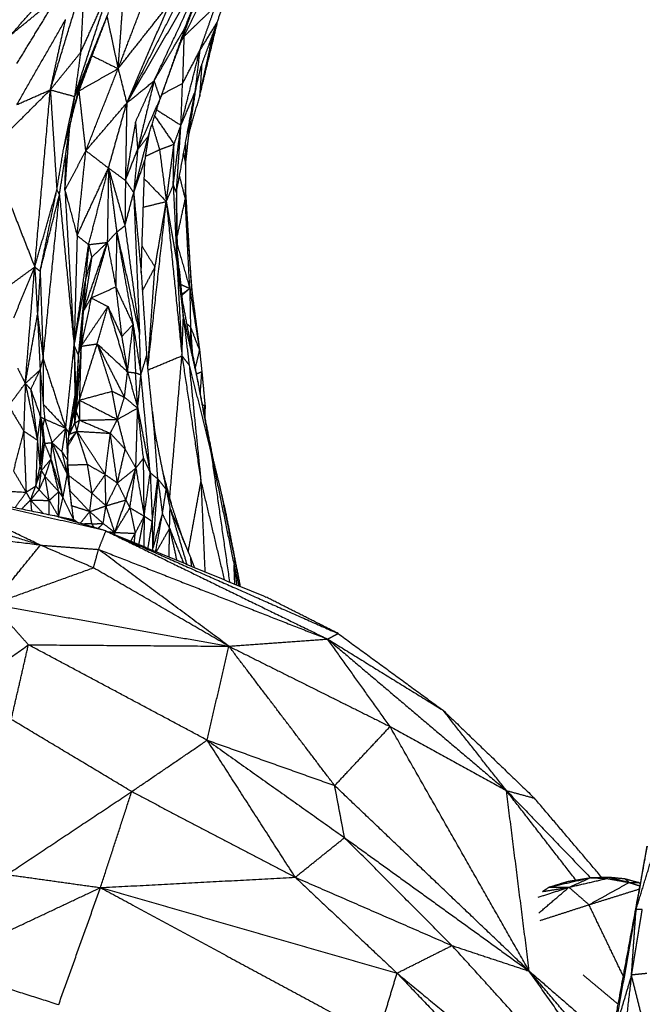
# Model space of a CAD drawing. Header units: millimetres. Extents: x 73 to 109.5, y 0 to 89.7.
# Tile 45 of 83: x 96.2 to 100.7, y 52.9 to 60.1. Entities that reach past the tile are written whole.
import ezdxf

# ---------------------------------------------------------------- set-up
doc = ezdxf.new("R2010")
doc.units = ezdxf.units.MM
doc.header["$MEASUREMENT"] = 0
doc.layers.add('Make2D$visible$lines', color=7, linetype='Continuous', true_color=0x000000)

msp = doc.modelspace()

# ---------------------------------------------------------------- linework, layer by layer
at = {"layer": 'Make2D$visible$lines'}
for points in [[(96.9429, 59.4484), (97.2647, 60.0868), (97.5866, 60.7252)], [(97.3654, 59.994), (97.501, 60.3271), (97.6365, 60.6602)], [(96.9429, 59.4484), (97.2563, 59.9865), (97.5696, 60.5245)], [(97.1407, 59.6093), (97.3552, 60.0669), (97.5696, 60.5245)], [(97.3654, 59.994), (97.4675, 60.2593), (97.5696, 60.5245)], [(97.5971, 60.0316), (97.6686, 60.237), (97.7401, 60.4424)], [(96.39, 59.544), (96.5134, 59.9488), (96.6367, 60.3536)], [(96.6367, 60.3536), (96.6227, 60.0833), (96.6086, 59.8131)], [(96.1037, 59.9417), (96.2562, 60.1131), (96.4087, 60.2845)], [(96.5654, 59.4964), (96.6936, 59.8905), (96.8217, 60.2846)], [(96.6086, 59.8131), (96.7152, 60.0488), (96.8217, 60.2846)], [(96.1037, 59.9417), (96.2753, 60.0822), (96.4468, 60.2226)], [(96.1484, 59.7346), (96.2976, 59.9786), (96.4468, 60.2226)], [(96.8805, 59.6975), (96.9878, 59.9782), (97.0951, 60.259)], [(96.8805, 59.6975), (96.8996, 59.9543), (96.9187, 60.2111)], [(97.3566, 59.9298), (97.4329, 60.0861), (97.5092, 60.2423)], [(96.8805, 59.6975), (97.0674, 59.9341), (97.2544, 60.1707)], [(96.9429, 59.4484), (97.0986, 59.8095), (97.2544, 60.1707)], [(97.3566, 59.9298), (97.4705, 60.0392), (97.5843, 60.1486)], [(97.4709, 59.827), (97.5276, 59.9878), (97.5843, 60.1486)], [(96.5654, 59.4964), (96.6885, 59.7996), (96.8115, 60.1029)], [(96.5955, 59.5467), (96.7035, 59.8248), (96.8115, 60.1029)], [(96.6924, 59.7904), (96.7464, 59.9314), (96.8003, 60.0723)], [(96.8003, 60.0723), (96.8404, 59.8849), (96.8805, 59.6975)], [(97.1848, 59.4791), (97.303, 59.8018), (97.4213, 60.1245)], [(97.3654, 59.994), (97.3934, 60.0593), (97.4213, 60.1245)], [(96.1485, 59.4378), (96.3245, 59.7455), (96.5005, 60.0531)], [(96.39, 59.544), (96.4453, 59.7986), (96.5005, 60.0531)], [(97.4708, 59.4985), (97.5366, 59.7716), (97.6025, 60.0446)], [(97.4709, 59.827), (97.534, 59.9293), (97.5971, 60.0316)], [(97.4798, 59.71), (97.5385, 59.8708), (97.5971, 60.0316)], [(97.5454, 59.8502), (97.5649, 59.9235), (97.5844, 59.9968)], [(97.1407, 59.6093), (97.2531, 59.8017), (97.3654, 59.994)], [(97.3654, 59.994), (97.2751, 59.7366), (97.1848, 59.4791)], [(97.3366, 59.8952), (97.3466, 59.9125), (97.3566, 59.9298)], [(97.3414, 59.9064), (97.349, 59.9181), (97.3566, 59.9298)], [(97.3566, 59.9298), (97.3516, 59.7596), (97.3466, 59.5894)], [(97.3497, 59.929), (97.3531, 59.9294), (97.3566, 59.9298)], [(97.5469, 59.8939), (97.5461, 59.872), (97.5454, 59.8502)], [(96.39, 59.544), (96.4993, 59.6785), (96.6086, 59.8131)], [(96.6086, 59.8131), (96.587, 59.6547), (96.5654, 59.4964)], [(96.5984, 59.5374), (96.6454, 59.6639), (96.6924, 59.7904)], [(96.6877, 59.7842), (96.6901, 59.7873), (96.6924, 59.7904)], [(96.6924, 59.7904), (96.6977, 59.8073), (96.703, 59.8241)], [(96.6924, 59.7904), (96.7864, 59.744), (96.8805, 59.6975)], [(97.3352, 59.2874), (97.4031, 59.5572), (97.4709, 59.827)], [(97.3466, 59.5894), (97.4088, 59.7082), (97.4709, 59.827)], [(97.4709, 59.827), (97.4533, 59.6757), (97.4358, 59.5244)], [(97.4708, 59.4985), (97.5081, 59.6743), (97.5454, 59.8502)], [(97.4358, 59.5244), (97.4578, 59.6172), (97.4798, 59.71)], [(97.4852, 59.7241), (97.478, 59.6113), (97.4708, 59.4985)], [(96.5984, 59.5374), (96.7394, 59.6174), (96.8805, 59.6975)], [(96.647, 59.1034), (96.7638, 59.4004), (96.8805, 59.6975)], [(96.8805, 59.6975), (96.9117, 59.5729), (96.9429, 59.4484)], [(96.5984, 59.5374), (96.6049, 59.5627), (96.6115, 59.5879)], [(96.9429, 59.4484), (97.0418, 59.5289), (97.1407, 59.6093)], [(97.0062, 59.3102), (97.0735, 59.4598), (97.1407, 59.6093)], [(97.1407, 59.6093), (97.0814, 59.3612), (97.022, 59.1132)], [(97.1407, 59.6093), (97.1628, 59.5442), (97.1848, 59.4791)], [(97.1965, 59.5111), (97.2716, 59.5503), (97.3466, 59.5894)], [(97.3352, 59.2874), (97.3409, 59.4384), (97.3466, 59.5894)], [(97.3931, 59.2243), (97.4204, 59.3997), (97.4478, 59.575)], [(95.9482, 59.104), (96.1691, 59.324), (96.39, 59.544)], [(96.1485, 59.4378), (96.2693, 59.4909), (96.39, 59.544)], [(96.2771, 58.2624), (96.3336, 58.9032), (96.39, 59.544)], [(96.39, 59.544), (96.4134, 59.1817), (96.4369, 58.8193)], [(96.39, 59.544), (96.4777, 59.5202), (96.5654, 59.4964)], [(96.4869, 59.1211), (96.5262, 59.3087), (96.5654, 59.4964)], [(96.5365, 59.3068), (96.566, 59.4268), (96.5955, 59.5467)], [(96.5654, 59.4964), (96.551, 59.4016), (96.5365, 59.3068)], [(96.5584, 59.3958), (96.5784, 59.4666), (96.5984, 59.5374)], [(96.5654, 59.4964), (96.5804, 59.5215), (96.5955, 59.5467)], [(96.5875, 59.5168), (96.5929, 59.5271), (96.5984, 59.5374)], [(96.647, 59.1034), (96.6227, 59.3204), (96.5984, 59.5374)], [(97.3023, 58.7994), (97.369, 59.1619), (97.4358, 59.5244)], [(97.3352, 59.2874), (97.3855, 59.4059), (97.4358, 59.5244)], [(97.3931, 59.2243), (97.4319, 59.3614), (97.4708, 59.4985)], [(96.647, 59.1034), (96.795, 59.2759), (96.9429, 59.4484)], [(96.8108, 58.9784), (96.8768, 59.2134), (96.9429, 59.4484)], [(96.9429, 59.4484), (96.9381, 59.1684), (96.9334, 58.8885)], [(97.022, 59.1132), (97.1034, 59.2961), (97.1848, 59.4791)], [(97.0993, 59.2104), (97.142, 59.3447), (97.1848, 59.4791)], [(97.1453, 59.355), (97.2152, 59.253), (97.2851, 59.1511)], [(97.1595, 59.3996), (97.2473, 59.3435), (97.3352, 59.2874)], [(96.4558, 58.784), (96.4962, 59.0454), (96.5365, 59.3068)], [(96.4869, 59.1211), (96.5117, 59.214), (96.5365, 59.3068)], [(97.0062, 59.3102), (96.9698, 59.0993), (96.9334, 58.8885)], [(97.0062, 59.3102), (97.0141, 59.2117), (97.022, 59.1132)], [(97.1261, 59.2945), (97.1532, 59.2028), (97.1803, 59.111)], [(97.2794, 58.8538), (97.3073, 59.0706), (97.3352, 59.2874)], [(97.2851, 59.1511), (97.3101, 59.2192), (97.3352, 59.2874)], [(97.3023, 58.7994), (97.3187, 59.0434), (97.3352, 59.2874)], [(97.3977, 59.3176), (97.3954, 59.271), (97.3931, 59.2243)], [(96.4955, 58.8174), (96.5123, 59.0381), (96.5291, 59.2588)], [(97.0789, 59.0635), (97.0931, 59.1497), (97.1074, 59.2359)], [(97.3683, 59.0033), (97.3807, 59.1138), (97.3931, 59.2243)], [(97.3869, 59.259), (97.39, 59.2416), (97.3931, 59.2243)], [(96.9932, 58.8), (97.0462, 59.0052), (97.0993, 59.2104)], [(97.022, 59.1132), (97.0606, 59.1618), (97.0993, 59.2104)], [(97.0993, 59.2104), (97.0867, 59.1227), (97.0742, 59.035)], [(97.1803, 59.111), (97.2327, 59.131), (97.2851, 59.1511)], [(97.2294, 58.7357), (97.2572, 58.9434), (97.2851, 59.1511)], [(97.2794, 58.8538), (97.2823, 59.0024), (97.2851, 59.1511)], [(97.3678, 59.155), (97.368, 59.0791), (97.3683, 59.0033)], [(95.9482, 59.104), (96.1126, 58.6832), (96.2771, 58.2624)], [(96.4369, 58.8193), (96.4619, 58.9702), (96.4869, 59.1211)], [(96.4955, 58.8174), (96.5713, 58.9604), (96.647, 59.1034)], [(96.4955, 58.8174), (96.4995, 58.9553), (96.5036, 59.0932)], [(96.5837, 58.4898), (96.6154, 58.7966), (96.647, 59.1034)], [(96.647, 59.1034), (96.7289, 59.0409), (96.8108, 58.9784)], [(96.9334, 58.8885), (96.9777, 59.0008), (97.022, 59.1132)], [(97.022, 59.1132), (97.0076, 58.9566), (96.9932, 58.8)], [(97.0789, 59.0635), (97.1296, 59.0873), (97.1803, 59.111)], [(97.1803, 59.111), (97.2048, 58.9234), (97.2294, 58.7357)], [(97.355, 59.0856), (97.3616, 59.0445), (97.3683, 59.0033)], [(96.9932, 58.8), (97.0337, 58.9175), (97.0742, 59.035)], [(97.0473, 58.2199), (97.0607, 58.6275), (97.0742, 59.035)], [(97.3683, 59.0033), (97.3673, 58.8773), (97.3663, 58.7513)], [(96.5837, 58.4898), (96.6973, 58.7341), (96.8108, 58.9784)], [(96.6672, 58.424), (96.739, 58.7012), (96.8108, 58.9784)], [(96.8108, 58.9784), (96.8065, 58.7091), (96.8022, 58.4398)], [(96.8108, 58.9784), (96.8721, 58.9335), (96.9334, 58.8885)], [(96.8108, 58.9784), (96.8703, 58.7696), (96.9299, 58.5607)], [(96.8108, 58.9784), (96.8406, 58.7466), (96.8704, 58.5147)], [(96.9334, 58.8885), (96.9316, 58.7246), (96.9299, 58.5607)], [(96.9334, 58.8885), (96.9633, 58.8442), (96.9932, 58.8)], [(97.0698, 58.9011), (97.1496, 58.8184), (97.2294, 58.7357)], [(97.3243, 58.9191), (97.3453, 58.8352), (97.3663, 58.7513)], [(97.4135, 58.0929), (97.3904, 58.4781), (97.3672, 58.8633)], [(96.2771, 58.2624), (96.357, 58.5409), (96.4369, 58.8193)], [(96.3162, 58.2314), (96.3765, 58.5254), (96.4369, 58.8193)], [(96.3162, 58.2314), (96.386, 58.5077), (96.4558, 58.784)], [(96.3378, 57.5989), (96.3968, 58.1914), (96.4558, 58.784)], [(96.4369, 58.8193), (96.4463, 58.8016), (96.4558, 58.784)], [(96.4558, 58.784), (96.509, 58.2382), (96.5622, 57.6924)], [(96.4955, 58.8174), (96.5396, 58.6536), (96.5837, 58.4898)], [(96.4955, 58.8174), (96.5288, 58.2549), (96.5622, 57.6924)], [(96.9305, 58.5629), (96.9618, 58.6814), (96.9932, 58.8)], [(96.9932, 58.8), (97.0143, 58.287), (97.0355, 57.7741)], [(96.9932, 58.8), (97.0202, 58.51), (97.0473, 58.2199)], [(97.2306, 58.7385), (97.255, 58.7962), (97.2794, 58.8538)], [(97.2794, 58.8538), (97.2927, 58.5738), (97.3059, 58.2939)], [(97.2794, 58.8538), (97.2909, 58.8266), (97.3023, 58.7994)], [(97.3023, 58.7994), (97.3041, 58.5466), (97.3059, 58.2939)], [(97.3033, 58.6762), (97.304, 58.7443), (97.3047, 58.8125)], [(97.063, 58.6952), (97.1462, 58.7155), (97.2294, 58.7357)], [(97.0958, 57.5344), (97.1626, 58.1351), (97.2294, 58.7357)], [(97.1472, 58.2599), (97.1883, 58.4978), (97.2294, 58.7357)], [(97.2294, 58.7357), (97.2676, 58.5148), (97.3059, 58.2939)], [(97.2294, 58.7357), (97.2858, 58.1775), (97.3423, 57.6194)], [(97.3065, 58.4744), (97.3364, 58.6129), (97.3663, 58.7513)], [(97.399, 58.1069), (97.3826, 58.4291), (97.3663, 58.7513)], [(97.3663, 58.7513), (97.3899, 58.4221), (97.4135, 58.0929)], [(97.3039, 58.6762), (97.3057, 58.5369), (97.3075, 58.3975)], [(96.8022, 58.4398), (96.8363, 58.4773), (96.8704, 58.5147)], [(96.8704, 58.5147), (96.8667, 58.3162), (96.863, 58.1176)], [(96.8704, 58.5147), (96.9001, 58.5377), (96.9299, 58.5607)], [(96.8704, 58.5147), (96.9295, 58.1802), (96.9887, 57.8457)], [(96.8704, 58.5147), (96.9529, 58.1444), (97.0355, 57.7741)], [(96.9299, 58.5607), (96.9827, 58.1674), (97.0355, 57.7741)], [(96.5837, 58.4898), (96.573, 58.0911), (96.5622, 57.6924)], [(96.5837, 58.4898), (96.6255, 58.4569), (96.6672, 58.424)], [(96.6276, 57.9388), (96.7149, 58.1893), (96.8022, 58.4398)], [(96.6672, 58.424), (96.7347, 58.4319), (96.8022, 58.4398)], [(96.8022, 58.4398), (96.7441, 58.2392), (96.686, 58.0387)], [(96.6894, 58.3326), (96.7458, 58.3862), (96.8022, 58.4398)], [(96.8022, 58.4398), (96.8326, 58.2787), (96.863, 58.1176)], [(96.5622, 57.6924), (96.6147, 58.0582), (96.6672, 58.424)], [(96.6672, 58.424), (96.6552, 58.2893), (96.6432, 58.1546)], [(96.6672, 58.424), (96.6783, 58.3783), (96.6894, 58.3326)], [(97.0537, 58.4134), (97.1004, 58.3366), (97.1472, 58.2599)], [(97.3065, 58.3347), (97.307, 58.3661), (97.3075, 58.3975)], [(97.3071, 58.4269), (97.3531, 58.2669), (97.399, 58.1069)], [(97.3524, 57.9027), (97.3299, 58.1501), (97.3075, 58.3975)], [(96.6894, 58.3326), (96.6585, 58.1357), (96.6276, 57.9388)], [(96.6432, 58.1546), (96.6663, 58.2436), (96.6894, 58.3326)], [(97.3059, 58.2939), (97.3293, 58.0962), (97.3528, 57.8985)], [(97.3059, 58.2939), (97.3241, 57.9566), (97.3423, 57.6194)], [(96.0248, 58.0777), (96.1509, 58.17), (96.2771, 58.2624)], [(96.1252, 57.8936), (96.2012, 58.078), (96.2771, 58.2624)], [(96.209, 57.4193), (96.243, 57.8408), (96.2771, 58.2624)], [(96.2771, 58.2624), (96.2871, 58.0891), (96.2971, 57.9158)], [(96.2771, 58.2624), (96.2967, 58.2469), (96.3162, 58.2314)], [(96.3162, 58.2314), (96.3067, 58.0736), (96.2971, 57.9158)], [(96.3162, 58.2314), (96.327, 57.9151), (96.3378, 57.5989)], [(97.0473, 58.2199), (97.0672, 57.9201), (97.087, 57.6202)], [(97.056, 58.0882), (97.1016, 58.174), (97.1472, 58.2599)], [(97.0951, 57.5345), (97.1211, 57.8972), (97.1472, 58.2599)], [(97.3217, 58.2512), (97.333, 58.1351), (97.3443, 58.0191)], [(96.5622, 57.6924), (96.6027, 57.9235), (96.6432, 58.1546)], [(96.6432, 58.1546), (96.6177, 57.8893), (96.5922, 57.6239)], [(96.6432, 58.1546), (96.6354, 58.0467), (96.6276, 57.9388)], [(96.686, 58.0387), (96.7745, 58.0782), (96.863, 58.1176)], [(96.863, 58.1176), (96.8848, 57.9381), (96.9067, 57.7586)], [(96.863, 58.1176), (96.9258, 57.9817), (96.9887, 57.8457)], [(97.3329, 58.1367), (97.366, 58.1218), (97.399, 58.1069)], [(97.34, 58.0639), (97.3695, 58.0854), (97.399, 58.1069)], [(97.3407, 58.0565), (97.3666, 58.0789), (97.3925, 58.1012)], [(97.399, 58.1069), (97.4063, 58.0999), (97.4135, 58.0929)], [(97.399, 58.1069), (97.4346, 57.8823), (97.4702, 57.6576)], [(97.399, 58.1069), (97.4016, 57.9672), (97.4042, 57.8276)], [(97.4135, 58.0929), (97.4419, 57.8753), (97.4702, 57.6576)], [(96.686, 58.0387), (96.6492, 57.8637), (96.6124, 57.6886)], [(96.6276, 57.9388), (96.6568, 57.9887), (96.686, 58.0387)], [(96.686, 58.0387), (96.7463, 58.007), (96.8066, 57.9754)], [(97.3443, 58.0191), (97.3969, 57.7446), (97.4495, 57.4702)], [(97.3528, 57.8985), (97.3485, 57.9588), (97.3443, 58.0191)], [(96.6276, 57.9388), (96.6099, 57.7813), (96.5922, 57.6239)], [(96.6124, 57.6886), (96.7095, 57.832), (96.8066, 57.9754)], [(96.6276, 57.9388), (96.62, 57.8137), (96.6124, 57.6886)], [(96.7294, 57.7061), (96.768, 57.8408), (96.8066, 57.9754)], [(96.8066, 57.9754), (96.8566, 57.867), (96.9067, 57.7586)], [(96.8066, 57.9754), (96.8778, 57.7391), (96.9489, 57.5029)], [(96.209, 57.4193), (96.2531, 57.6676), (96.2971, 57.9158)], [(96.2971, 57.9158), (96.3066, 57.7163), (96.316, 57.5168)], [(96.2971, 57.9158), (96.3175, 57.7574), (96.3378, 57.5989)], [(97.3426, 57.628), (97.3477, 57.7632), (97.3528, 57.8985)], [(97.3528, 57.8985), (97.3737, 57.7252), (97.3947, 57.5518)], [(97.3528, 57.8985), (97.4011, 57.6844), (97.4495, 57.4702)], [(96.9067, 57.7586), (96.9477, 57.8022), (96.9887, 57.8457)], [(96.9489, 57.5029), (96.9688, 57.6743), (96.9887, 57.8457)], [(96.9887, 57.8457), (97.0172, 57.664), (97.0457, 57.4824)], [(96.9887, 57.8457), (96.9977, 57.6709), (97.0068, 57.4961)], [(97.3762, 57.8526), (97.3902, 57.8401), (97.4042, 57.8276)], [(97.4042, 57.8276), (97.4106, 57.7338), (97.417, 57.6399)], [(97.4042, 57.8276), (97.4372, 57.7426), (97.4702, 57.6576)], [(97.4042, 57.8276), (97.4045, 57.7655), (97.4048, 57.7034)], [(96.606, 57.747), (96.6092, 57.7178), (96.6124, 57.6886)], [(96.9067, 57.7586), (96.9278, 57.6308), (96.9489, 57.5029)], [(97.0457, 57.4824), (97.0406, 57.6282), (97.0355, 57.7741)], [(96.5019, 57.0952), (96.532, 57.3938), (96.5622, 57.6924)], [(96.5622, 57.6924), (96.5649, 57.5093), (96.5675, 57.3263)], [(96.5622, 57.6924), (96.5684, 57.5137), (96.5746, 57.335)], [(96.5622, 57.6924), (96.5772, 57.6581), (96.5922, 57.6239)], [(96.6124, 57.6886), (96.5945, 57.4529), (96.5765, 57.2172)], [(96.5922, 57.6239), (96.6023, 57.6563), (96.6124, 57.6886)], [(96.6001, 57.2984), (96.6648, 57.5023), (96.7294, 57.7061)], [(96.6124, 57.6886), (96.6062, 57.4935), (96.6001, 57.2984)], [(96.6124, 57.6886), (96.6709, 57.6974), (96.7294, 57.7061)], [(96.7294, 57.7061), (96.7833, 57.5346), (96.8371, 57.363)], [(96.7294, 57.7061), (96.8277, 57.5125), (96.9261, 57.3189)], [(96.7294, 57.7061), (96.8392, 57.6045), (96.9489, 57.5029)], [(97.4386, 57.527), (97.4544, 57.5923), (97.4702, 57.6576)], [(97.4702, 57.6576), (97.4784, 57.5809), (97.4865, 57.5041)], [(96.316, 57.5168), (96.3269, 57.5579), (96.3378, 57.5989)], [(96.3378, 57.5989), (96.3374, 57.4448), (96.3371, 57.2908)], [(96.3378, 57.5989), (96.4198, 57.3471), (96.5019, 57.0952)], [(96.5922, 57.6239), (96.5834, 57.4795), (96.5746, 57.335)], [(96.5922, 57.6239), (96.5844, 57.4205), (96.5765, 57.2172)], [(97.0457, 57.4824), (97.0664, 57.5513), (97.087, 57.6202)], [(97.1422, 57.0823), (97.1146, 57.3513), (97.087, 57.6202)], [(97.0976, 57.5176), (97.2199, 57.5685), (97.3423, 57.6194)], [(97.2538, 56.5884), (97.2981, 57.1039), (97.3423, 57.6194)], [(97.3423, 57.6194), (97.3685, 57.5856), (97.3947, 57.5518)], [(97.3423, 57.6194), (97.4111, 57.1644), (97.48, 56.7094)], [(96.1539, 57.5289), (96.1815, 57.4741), (96.209, 57.4193)], [(96.209, 57.4193), (96.2625, 57.4681), (96.316, 57.5168)], [(96.2483, 57.3752), (96.2822, 57.446), (96.316, 57.5168)], [(96.316, 57.5168), (96.3177, 57.3471), (96.3194, 57.1773)], [(96.316, 57.5168), (96.3325, 57.3395), (96.349, 57.1622)], [(96.9261, 57.3189), (96.9375, 57.4109), (96.9489, 57.5029)], [(96.9489, 57.5029), (96.9855, 57.3722), (97.022, 57.2414)], [(96.9489, 57.5029), (96.9779, 57.4995), (97.0068, 57.4961)], [(97.3947, 57.5518), (97.4373, 57.1306), (97.48, 56.7094)], [(97.3947, 57.5518), (97.4735, 57.2361), (97.5523, 56.9203)], [(97.4459, 57.4888), (97.4662, 57.4965), (97.4865, 57.5041)], [(97.4749, 57.3408), (97.4807, 57.4224), (97.4865, 57.5041)], [(97.4865, 57.5041), (97.498, 57.3813), (97.5094, 57.2586)], [(97.0068, 57.4961), (97.0263, 57.4893), (97.0457, 57.4824)], [(97.022, 57.2414), (97.0144, 57.3688), (97.0068, 57.4961)], [(97.022, 57.2414), (97.0339, 57.3619), (97.0457, 57.4824)], [(97.1128, 56.7728), (97.0793, 57.1276), (97.0457, 57.4824)], [(97.4495, 57.4702), (97.4994, 57.203), (97.5494, 56.9358)], [(97.4495, 57.4702), (97.5085, 57.1694), (97.5676, 56.8685)], [(96.088, 57.2572), (96.1485, 57.3383), (96.209, 57.4193)], [(96.209, 57.4193), (96.203, 57.2476), (96.1969, 57.076)], [(96.209, 57.4193), (96.2286, 57.3972), (96.2483, 57.3752)], [(96.209, 57.4193), (96.2527, 57.214), (96.2964, 57.0087)], [(96.2483, 57.3752), (96.2724, 57.1919), (96.2964, 57.0087)], [(96.2483, 57.3752), (96.2839, 57.2763), (96.3194, 57.1773)], [(96.6001, 57.2984), (96.7186, 57.3307), (96.8371, 57.363)], [(96.8371, 57.363), (96.8816, 57.3409), (96.9261, 57.3189)], [(96.8754, 57.1589), (96.8563, 57.261), (96.8371, 57.363)], [(96.5242, 57.0602), (96.5459, 57.1932), (96.5675, 57.3263)], [(96.5606, 57.223), (96.5676, 57.279), (96.5746, 57.335)], [(96.5675, 57.3263), (96.564, 57.2747), (96.5606, 57.223)], [(96.5746, 57.335), (96.5702, 57.2333), (96.5658, 57.1316)], [(96.5675, 57.3263), (96.571, 57.3307), (96.5746, 57.335)], [(96.5746, 57.335), (96.5756, 57.2761), (96.5765, 57.2172)], [(96.5765, 57.2172), (96.5883, 57.2578), (96.6001, 57.2984)], [(96.6001, 57.2984), (96.6006, 57.226), (96.6011, 57.1537)], [(96.6001, 57.2984), (96.7378, 57.2287), (96.8754, 57.1589)], [(96.8754, 57.1589), (96.9007, 57.2389), (96.9261, 57.3189)], [(96.9261, 57.3189), (96.974, 57.2802), (97.022, 57.2414)], [(96.088, 57.2572), (96.1425, 57.1666), (96.1969, 57.076)], [(96.3392, 57.2676), (96.4205, 57.1814), (96.5019, 57.0952)], [(96.5606, 57.223), (96.5477, 57.1745), (96.5349, 57.126)], [(96.5606, 57.223), (96.5632, 57.1773), (96.5658, 57.1316)], [(96.5765, 57.2172), (96.5712, 57.1744), (96.5658, 57.1316)], [(96.5765, 57.2172), (96.5888, 57.1854), (96.6011, 57.1537)], [(96.8754, 57.1589), (96.9487, 57.2002), (97.022, 57.2414)], [(97.0087, 56.8067), (97.0154, 57.0241), (97.022, 57.2414)], [(97.0644, 56.8781), (97.0432, 57.0598), (97.022, 57.2414)], [(97.022, 57.2414), (97.0674, 57.0071), (97.1128, 56.7728)], [(97.4898, 57.265), (97.4996, 57.2618), (97.5094, 57.2586)], [(97.5068, 57.1782), (97.5081, 57.2184), (97.5094, 57.2586)], [(97.5094, 57.2586), (97.5091, 57.2134), (97.5088, 57.1682)], [(96.2964, 57.0087), (96.3079, 57.093), (96.3194, 57.1773)], [(96.3194, 57.1773), (96.3172, 56.9953), (96.315, 56.8133)], [(96.3194, 57.1773), (96.3342, 57.1698), (96.349, 57.1622)], [(96.3194, 57.1773), (96.3274, 57.1407), (96.3353, 57.104)], [(96.3194, 57.1773), (96.3288, 57.0891), (96.3383, 57.0008)], [(96.3353, 57.104), (96.3422, 57.1331), (96.349, 57.1622)], [(96.349, 57.1622), (96.3753, 57.0768), (96.4016, 56.9914)], [(96.349, 57.1622), (96.4255, 57.1287), (96.5019, 57.0952)], [(96.5582, 57.2103), (96.5436, 57.1315), (96.5291, 57.0527)], [(96.5658, 57.1316), (96.5835, 57.1426), (96.6011, 57.1537)], [(96.5818, 57.0734), (96.5915, 57.1136), (96.6011, 57.1537)], [(96.6011, 57.1537), (96.7383, 57.1563), (96.8754, 57.1589)], [(96.6011, 57.1537), (96.7127, 57.1063), (96.8242, 57.0588)], [(96.8242, 57.0588), (96.8498, 57.1089), (96.8754, 57.1589)], [(96.8754, 57.1589), (96.9034, 57.0509), (96.9315, 56.9429)], [(97.1286, 57.2146), (97.1374, 57.1384), (97.1462, 57.0621)], [(96.1969, 57.076), (96.1598, 56.9315), (96.1226, 56.787)], [(96.1969, 57.076), (96.2058, 56.8541), (96.2146, 56.6322)], [(96.1969, 57.076), (96.2467, 57.0423), (96.2964, 57.0087)], [(96.3353, 57.104), (96.3416, 57.0447), (96.3478, 56.9854)], [(96.3383, 57.0008), (96.3368, 57.0524), (96.3353, 57.104)], [(96.4016, 56.9914), (96.4518, 57.0433), (96.5019, 57.0952)], [(96.4744, 56.9248), (96.4881, 57.01), (96.5019, 57.0952)], [(96.5019, 57.0952), (96.5087, 56.9791), (96.5156, 56.863)], [(96.5019, 57.0952), (96.5131, 57.0777), (96.5242, 57.0602)], [(96.5818, 57.0734), (96.5511, 57.023), (96.5204, 56.9727)], [(96.5818, 57.0734), (96.5517, 57.0355), (96.5215, 56.9975)], [(96.5291, 57.0527), (96.5475, 57.0921), (96.5658, 57.1316)], [(96.5291, 57.0527), (96.5554, 57.063), (96.5818, 57.0734)], [(96.5658, 57.1316), (96.5738, 57.1025), (96.5818, 57.0734)], [(96.5818, 57.0734), (96.703, 57.0661), (96.8242, 57.0588)], [(96.7872, 56.7599), (96.6845, 56.9167), (96.5818, 57.0734)], [(96.6595, 56.8314), (96.6207, 56.9524), (96.5818, 57.0734)], [(97.1422, 57.0823), (97.1854, 56.8675), (97.2285, 56.6527)], [(97.1677, 56.7281), (97.155, 56.9052), (97.1422, 57.0823)], [(96.2964, 57.0087), (96.2903, 56.8425), (96.2842, 56.6764)], [(96.2964, 57.0087), (96.3057, 56.911), (96.315, 56.8133)], [(96.5156, 56.863), (96.5199, 56.9616), (96.5242, 57.0602)], [(96.5291, 57.0527), (96.5263, 57.0477), (96.5235, 57.0427)], [(96.5236, 57.0453), (96.5263, 57.049), (96.5291, 57.0527)], [(96.5262, 57.0722), (96.5276, 57.0624), (96.5291, 57.0527)], [(96.7872, 56.7599), (96.8057, 56.9094), (96.8242, 57.0588)], [(96.8242, 57.0588), (96.8779, 57.0009), (96.9315, 56.9429)], [(96.8752, 56.699), (96.8497, 56.8789), (96.8242, 57.0588)], [(96.315, 56.8133), (96.3266, 56.907), (96.3383, 57.0008)], [(96.315, 56.8133), (96.3314, 56.8993), (96.3478, 56.9854)], [(96.325, 56.7888), (96.3364, 56.8871), (96.3478, 56.9854)], [(96.3383, 57.0008), (96.343, 56.9931), (96.3478, 56.9854)], [(96.3478, 56.9854), (96.3747, 56.9884), (96.4016, 56.9914)], [(96.3478, 56.9854), (96.3712, 56.9284), (96.3947, 56.8714)], [(96.3947, 56.8714), (96.3982, 56.9314), (96.4016, 56.9914)], [(96.4016, 56.9914), (96.438, 56.9581), (96.4744, 56.9248)], [(96.4816, 56.5938), (96.4416, 56.7926), (96.4016, 56.9914)], [(96.4016, 56.9914), (96.4572, 56.8762), (96.5128, 56.761)], [(96.8752, 56.699), (96.9033, 56.8209), (96.9315, 56.9429)], [(96.9315, 56.9429), (96.9701, 56.8748), (97.0087, 56.8067)], [(96.325, 56.7888), (96.3599, 56.8301), (96.3947, 56.8714)], [(96.3522, 56.7454), (96.3734, 56.8084), (96.3947, 56.8714)], [(96.3947, 56.8714), (96.4382, 56.7326), (96.4816, 56.5938)], [(96.4509, 56.636), (96.4228, 56.7537), (96.3947, 56.8714)], [(96.4744, 56.9248), (96.4936, 56.8429), (96.5128, 56.761)], [(96.4744, 56.9248), (96.495, 56.8939), (96.5156, 56.863)], [(96.5128, 56.761), (96.5142, 56.812), (96.5156, 56.863)], [(96.5326, 56.6399), (96.5241, 56.7514), (96.5156, 56.863)], [(97.0087, 56.8067), (97.0366, 56.8424), (97.0644, 56.8781)], [(97.0644, 56.8781), (97.0886, 56.8255), (97.1128, 56.7728)], [(97.0691, 56.4592), (97.0668, 56.6687), (97.0644, 56.8781)], [(97.5523, 56.9203), (97.6195, 56.4514), (97.6868, 55.9825)], [(97.5543, 56.9103), (97.6369, 56.5082), (97.7195, 56.1061)], [(97.5676, 56.8685), (97.5923, 56.7683), (97.617, 56.6681)], [(96.2842, 56.6764), (96.2996, 56.7448), (96.315, 56.8133)], [(96.2842, 56.6764), (96.3046, 56.7326), (96.325, 56.7888)], [(96.3091, 56.6504), (96.3171, 56.7196), (96.325, 56.7888)], [(96.315, 56.8133), (96.32, 56.801), (96.325, 56.7888)], [(96.325, 56.7888), (96.3386, 56.7671), (96.3522, 56.7454)], [(96.6595, 56.8314), (96.589, 56.8291), (96.5184, 56.8269)], [(96.7872, 56.7599), (96.7234, 56.7956), (96.6595, 56.8314)], [(96.6919, 56.6242), (96.6757, 56.7278), (96.6595, 56.8314)], [(96.8752, 56.699), (96.9419, 56.7529), (97.0087, 56.8067)], [(96.936, 56.5761), (96.9723, 56.6914), (97.0087, 56.8067)], [(96.9658, 56.5193), (96.9873, 56.663), (97.0087, 56.8067)], [(97.0087, 56.8067), (97.0389, 56.633), (97.0691, 56.4592)], [(96.1226, 56.787), (96.1686, 56.7096), (96.2146, 56.6322)], [(96.3091, 56.6504), (96.3307, 56.6979), (96.3522, 56.7454)], [(96.3522, 56.7454), (96.4015, 56.6907), (96.4509, 56.636)], [(96.382, 56.5724), (96.3671, 56.6589), (96.3522, 56.7454)], [(96.4816, 56.5938), (96.4972, 56.6774), (96.5128, 56.761)], [(96.5128, 56.761), (96.5227, 56.7005), (96.5326, 56.6399)], [(96.5128, 56.761), (96.535, 56.5972), (96.5571, 56.4334)], [(96.6919, 56.6242), (96.608, 56.6882), (96.524, 56.7523)], [(96.6919, 56.6242), (96.7396, 56.692), (96.7872, 56.7599)], [(96.7872, 56.7599), (96.8312, 56.7294), (96.8752, 56.699)], [(96.7927, 56.5338), (96.7899, 56.6468), (96.7872, 56.7599)], [(97.0691, 56.4592), (97.091, 56.616), (97.1128, 56.7728)], [(97.1128, 56.7728), (97.1403, 56.7504), (97.1677, 56.7281)], [(97.1128, 56.7728), (97.1202, 56.5966), (97.1276, 56.4204)], [(97.1276, 56.4204), (97.1477, 56.5743), (97.1677, 56.7281)], [(97.1677, 56.7281), (97.1486, 56.4705), (97.1295, 56.2128)], [(97.1677, 56.7281), (97.1843, 56.6016), (97.2009, 56.4752)], [(97.1677, 56.7281), (97.1981, 56.6904), (97.2285, 56.6527)], [(97.2053, 56.7701), (97.2374, 56.6498), (97.2696, 56.5295)], [(96.3182, 56.2488), (95.5804, 56.4778), (94.8425, 56.7067)], [(96.3182, 56.2488), (95.894, 56.4536), (95.4697, 56.6584)], [(96.7921, 56.3521), (96.131, 56.5053), (95.4698, 56.6584)], [(95.4698, 56.6584), (95.9435, 56.5606), (96.4172, 56.4629)], [(95.8598, 56.6514), (96.0372, 56.6418), (96.2146, 56.6322)], [(96.2146, 56.6322), (96.2494, 56.6543), (96.2842, 56.6764)], [(96.2468, 56.5756), (96.2655, 56.626), (96.2842, 56.6764)], [(96.2468, 56.5756), (96.2779, 56.613), (96.3091, 56.6503)], [(96.2842, 56.6764), (96.2966, 56.6634), (96.309, 56.6505)], [(96.3091, 56.6504), (96.3456, 56.6114), (96.382, 56.5724)], [(96.533, 56.6423), (96.5322, 56.6494), (96.5315, 56.6565)], [(96.7927, 56.5338), (96.8339, 56.6164), (96.8752, 56.699)], [(96.8752, 56.699), (96.9056, 56.6375), (96.936, 56.5761)], [(97.2009, 56.4752), (97.2147, 56.5639), (97.2285, 56.6527)], [(97.2285, 56.6527), (97.2424, 56.5841), (97.2564, 56.5155)], [(97.2285, 56.6527), (97.284, 56.4862), (97.3394, 56.3197)], [(97.3876, 56.1991), (97.4338, 56.4542), (97.48, 56.7094)], [(97.48, 56.7094), (97.4941, 56.3829), (97.5083, 56.0564)], [(97.48, 56.7094), (97.5643, 56.3539), (97.6487, 55.9984)], [(97.617, 56.6681), (97.6377, 56.5773), (97.6584, 56.4865)], [(97.617, 56.6681), (97.6896, 56.3098), (97.7623, 55.9515)], [(96.136, 56.5209), (96.1753, 56.5766), (96.2146, 56.6322)], [(96.1826, 56.5113), (96.2147, 56.5434), (96.2468, 56.5756)], [(96.2146, 56.6322), (96.2307, 56.6039), (96.2468, 56.5756)], [(96.2468, 56.5756), (96.2919, 56.5275), (96.337, 56.4794)], [(96.2468, 56.5756), (96.3144, 56.574), (96.382, 56.5724)], [(96.2468, 56.5756), (96.2502, 56.5361), (96.2537, 56.4966)], [(96.382, 56.5724), (96.4164, 56.6042), (96.4509, 56.636)], [(96.4498, 56.4552), (96.4503, 56.5456), (96.4509, 56.636)], [(96.4498, 56.4552), (96.4657, 56.5245), (96.4816, 56.5938)], [(96.4509, 56.636), (96.4662, 56.6149), (96.4816, 56.5938)], [(96.4816, 56.5938), (96.5194, 56.5136), (96.5571, 56.4334)], [(96.5437, 56.5334), (96.5382, 56.5866), (96.5326, 56.6399)], [(96.6751, 56.4919), (96.6039, 56.5671), (96.5327, 56.6423)], [(96.6751, 56.4919), (96.6835, 56.558), (96.6919, 56.6242)], [(96.7927, 56.5338), (96.7423, 56.579), (96.6919, 56.6242)], [(96.7927, 56.5338), (96.8643, 56.5549), (96.936, 56.5761)], [(96.8564, 56.3411), (96.8962, 56.4586), (96.936, 56.5761)], [(96.936, 56.5761), (96.9509, 56.5477), (96.9658, 56.5193)], [(96.3816, 56.4702), (96.3818, 56.5213), (96.382, 56.5724)], [(96.382, 56.5724), (96.4159, 56.5138), (96.4498, 56.4552)], [(96.5442, 56.5304), (96.5441, 56.5319), (96.5439, 56.5334)], [(96.6751, 56.4919), (96.6095, 56.5126), (96.5439, 56.5334)], [(96.544, 56.5304), (96.544, 56.5305), (96.544, 56.5305)], [(96.6751, 56.4919), (96.7339, 56.5128), (96.7927, 56.5338)], [(96.7722, 56.4062), (96.7824, 56.47), (96.7927, 56.5338)], [(96.8564, 56.3411), (96.8248, 56.4365), (96.7933, 56.5319)], [(96.8564, 56.3411), (96.9111, 56.4302), (96.9658, 56.5193)], [(96.9658, 56.5193), (96.9849, 56.427), (97.0039, 56.3347)], [(96.9658, 56.5193), (97.0175, 56.4893), (97.0691, 56.4592)], [(97.2529, 56.3695), (97.2546, 56.4425), (97.2564, 56.5155)], [(97.2564, 56.5155), (97.3168, 56.313), (97.3773, 56.1105)], [(97.2564, 56.5155), (97.3311, 56.3355), (97.4058, 56.1556)], [(96.3182, 56.2488), (95.3402, 56.369), (94.3622, 56.4893)], [(96.7921, 56.3521), (96.6047, 56.4075), (96.4172, 56.4629)], [(96.4466, 56.4542), (96.4482, 56.4547), (96.4498, 56.4552)], [(96.4492, 56.4534), (96.4495, 56.4543), (96.4498, 56.4552)], [(96.4498, 56.4552), (96.4501, 56.454), (96.4504, 56.4528)], [(96.4498, 56.4552), (96.5035, 56.4443), (96.5571, 56.4334)], [(96.556, 56.4219), (96.5565, 56.4276), (96.5571, 56.4334)], [(96.5879, 56.4124), (96.5724, 56.4242), (96.5568, 56.436)], [(96.6067, 56.4069), (96.6409, 56.4494), (96.6751, 56.4919)], [(96.6908, 56.403), (96.683, 56.4475), (96.6751, 56.4919)], [(96.7722, 56.4062), (96.7236, 56.4491), (96.6751, 56.4919)], [(97.0039, 56.3347), (97.0365, 56.397), (97.0691, 56.4592)], [(97.0305, 56.2537), (97.0498, 56.3564), (97.0691, 56.4592)], [(97.0691, 56.4592), (97.0677, 56.3491), (97.0663, 56.239)], [(97.0691, 56.4592), (97.0984, 56.4398), (97.1276, 56.4204)], [(97.1305, 56.2124), (97.1657, 56.3438), (97.2009, 56.4752)], [(97.1528, 56.2032), (97.1769, 56.3392), (97.2009, 56.4752)], [(97.2009, 56.4752), (97.2269, 56.4223), (97.2529, 56.3695)], [(97.2845, 56.4492), (97.3119, 56.3845), (97.3394, 56.3197)], [(97.6584, 56.4865), (97.7112, 56.2187), (97.764, 55.9508)], [(96.6908, 56.403), (96.6572, 56.4025), (96.6236, 56.4019)], [(96.6908, 56.403), (96.7315, 56.4046), (96.7722, 56.4062)], [(96.7072, 56.3772), (96.699, 56.3901), (96.6908, 56.403)], [(96.7345, 56.3692), (96.7533, 56.3877), (96.7722, 56.4062)], [(96.7722, 56.4062), (96.8143, 56.3737), (96.8564, 56.3411)], [(97.0969, 56.2263), (97.1123, 56.3234), (97.1276, 56.4204)], [(97.1276, 56.4204), (97.1283, 56.3167), (97.129, 56.213)], [(97.1576, 56.2012), (97.2052, 56.2854), (97.2529, 56.3695)], [(97.2496, 56.1632), (97.2513, 56.2664), (97.2529, 56.3695)], [(97.2529, 56.3695), (97.3032, 56.2449), (97.3535, 56.1203)], [(97.2529, 56.3695), (97.2785, 56.2551), (97.3042, 56.1407)], [(96.739, 56.2183), (96.7656, 56.2852), (96.7921, 56.3521)], [(96.7921, 56.3521), (97.5943, 55.9607), (98.3964, 55.5693)], [(96.7921, 56.3521), (97.6326, 55.9807), (98.4731, 55.6093)], [(96.8055, 56.3466), (96.8309, 56.3438), (96.8564, 56.3411)], [(96.8055, 56.3466), (97.378, 56.1102), (97.9505, 55.8738)], [(96.8471, 56.3297), (96.8517, 56.3354), (96.8564, 56.3411)], [(96.8563, 56.3257), (96.8563, 56.3334), (96.8564, 56.3411)], [(96.8564, 56.3411), (96.9301, 56.3379), (97.0039, 56.3347)], [(96.9722, 56.2778), (96.9881, 56.3063), (97.0039, 56.3347)], [(96.9979, 56.2672), (97.0009, 56.301), (97.0039, 56.3347)], [(97.3394, 56.3197), (97.3638, 56.2595), (97.3882, 56.1992)], [(95.9702, 55.8217), (96.1442, 56.0352), (96.3182, 56.2488)], [(96.7021, 56.0853), (96.5102, 56.167), (96.3182, 56.2488)], [(96.3182, 56.2488), (96.5286, 56.2335), (96.739, 56.2183)], [(96.7021, 56.0853), (96.7206, 56.1518), (96.739, 56.2183)], [(97.6821, 55.5178), (97.2106, 55.868), (96.739, 56.2183)], [(96.739, 56.2183), (97.5677, 55.8938), (98.3964, 55.5693)], [(97.4058, 56.1556), (97.4186, 56.1219), (97.4315, 56.0881)], [(97.4129, 56.0958), (97.4094, 56.1257), (97.4058, 56.1556)], [(95.9702, 55.8217), (96.3362, 55.9535), (96.7021, 56.0853)], [(97.6821, 55.5178), (97.1921, 55.8015), (96.7021, 56.0853)], [(97.7251, 55.9669), (97.7223, 56.0365), (97.7195, 56.1061)], [(97.7195, 56.1061), (97.7293, 56.0336), (97.739, 55.9611)], [(97.7195, 56.1061), (97.7368, 56.0305), (97.7542, 55.9549)], [(98.4731, 55.6093), (98.2118, 55.7416), (97.9505, 55.8738)], [(96.2315, 55.528), (96.1009, 55.6748), (95.9702, 55.8217)], [(95.9702, 55.8217), (96.8262, 55.6697), (97.6821, 55.5178)], [(98.3964, 55.5693), (98.4348, 55.5893), (98.4731, 55.6093)], [(98.4731, 55.6093), (98.8526, 55.3318), (99.2321, 55.0542)], [(95.4666, 54.9812), (95.849, 55.2546), (96.2315, 55.528)], [(96.1076, 54.9875), (96.1696, 55.2577), (96.2315, 55.528)], [(97.5249, 54.8379), (96.8782, 55.1829), (96.2315, 55.528)], [(96.2315, 55.528), (96.9568, 55.5229), (97.6821, 55.5178)], [(97.5249, 54.8379), (97.6035, 55.1778), (97.6821, 55.5178)], [(97.6821, 55.5178), (98.0393, 55.5435), (98.3964, 55.5693)], [(97.6821, 55.5178), (98.2653, 55.227), (98.8485, 54.9363)], [(98.4477, 54.5089), (98.0649, 55.0133), (97.6821, 55.5178)], [(98.8485, 54.9363), (98.6225, 55.2528), (98.3964, 55.5693)], [(98.3964, 55.5693), (99.0434, 55.0213), (99.6903, 54.4733)], [(98.3964, 55.5693), (98.8143, 55.3118), (99.2321, 55.0542)], [(99.2321, 55.0542), (99.5625, 54.7363), (99.8929, 54.4183)], [(99.6903, 54.4733), (99.4612, 54.7638), (99.2321, 55.0542)], [(96.979, 54.4656), (96.5433, 54.7265), (96.1076, 54.9875)], [(98.4477, 54.5089), (98.6481, 54.7226), (98.8485, 54.9363)], [(99.8561, 53.1662), (99.3523, 54.0513), (98.8485, 54.9363)], [(98.8485, 54.9363), (99.2694, 54.7048), (99.6903, 54.4733)], [(96.979, 54.4656), (97.2519, 54.6518), (97.5249, 54.8379)], [(97.5249, 54.8379), (97.9863, 54.6734), (98.4477, 54.5089)], [(97.5249, 54.8379), (98.022, 54.4852), (98.519, 54.1324)], [(98.1623, 53.8456), (97.8436, 54.3418), (97.5249, 54.8379)], [(98.519, 54.1324), (98.4834, 54.3207), (98.4477, 54.5089)], [(99.8561, 53.1662), (99.1519, 53.8375), (98.4477, 54.5089)], [(96.0762, 53.8656), (96.5276, 54.1656), (96.979, 54.4656)], [(96.7528, 53.7709), (96.8659, 54.1182), (96.979, 54.4656)], [(96.979, 54.4656), (97.5707, 54.1556), (98.1623, 53.8456)], [(99.6903, 54.4733), (99.9943, 54.1579), (100.2982, 53.8425)], [(99.6903, 54.4733), (99.7916, 54.4458), (99.8929, 54.4183)], [(100.193, 53.8253), (99.9417, 54.1493), (99.6903, 54.4733)], [(99.8561, 53.1662), (99.7732, 53.8198), (99.6903, 54.4733)], [(100.3796, 53.8458), (100.1362, 54.1321), (99.8929, 54.4183)], [(100.6288, 53.6127), (100.7185, 53.905), (100.8082, 54.1972)], [(98.1623, 53.8456), (98.3407, 53.989), (98.519, 54.1324)], [(99.2966, 53.3517), (98.9078, 53.7421), (98.519, 54.1324)], [(98.519, 54.1324), (99.1876, 53.6493), (99.8561, 53.1662)], [(100.7082, 54.0705), (100.5745, 53.3467), (100.4407, 52.6228)], [(100.6288, 53.6127), (100.6685, 53.8416), (100.7082, 54.0705)], [(96.0762, 53.8656), (96.4145, 53.8182), (96.7528, 53.7709)], [(96.7528, 53.7709), (97.4576, 53.8082), (98.1623, 53.8456)], [(98.1623, 53.8456), (98.7295, 53.5986), (99.2966, 53.3517)], [(98.1623, 53.8456), (98.5299, 53.4995), (98.8974, 53.1534)], [(99.9986, 53.7742), (100.1484, 53.8083), (100.2982, 53.8425)], [(99.9986, 53.7742), (100.0693, 53.7954), (100.1401, 53.8166)], [(100.0801, 53.7996), (100.1101, 53.8081), (100.1401, 53.8166)], [(100.1401, 53.8166), (100.2191, 53.8296), (100.2981, 53.8426)], [(100.1427, 53.7731), (100.2215, 53.808), (100.3002, 53.8429)], [(100.1427, 53.7731), (100.2799, 53.805), (100.4171, 53.8369)], [(100.2876, 53.6469), (100.4329, 53.7274), (100.5781, 53.8079)], [(100.3002, 53.8429), (100.364, 53.8452), (100.4277, 53.8476)], [(100.3002, 53.8429), (100.3587, 53.8399), (100.4171, 53.8369)], [(100.4171, 53.8369), (100.4224, 53.8422), (100.4277, 53.8476)], [(100.4171, 53.8369), (100.4976, 53.8224), (100.5781, 53.8079)], [(100.4277, 53.8476), (100.4862, 53.8418), (100.5447, 53.8361)], [(100.4277, 53.8476), (100.5029, 53.8277), (100.5781, 53.8079)], [(100.5781, 53.8079), (100.5614, 53.822), (100.5447, 53.8361)], [(100.5447, 53.8361), (100.596, 53.8222), (100.6473, 53.8082)], [(100.5781, 53.8079), (100.6127, 53.808), (100.6473, 53.8082)], [(100.5781, 53.8079), (100.6167, 53.7958), (100.6552, 53.7837)], [(100.6473, 53.8082), (100.653, 53.8053), (100.6586, 53.8024)], [(100.6581, 53.7993), (100.6527, 53.8038), (100.6473, 53.8082)], [(95.5574, 53.2079), (96.1551, 53.4894), (96.7528, 53.7709)], [(96.4506, 52.9241), (96.6017, 53.3475), (96.7528, 53.7709)], [(96.7528, 53.7709), (97.8258, 53.4615), (98.8988, 53.1521)], [(96.7528, 53.7709), (97.7561, 53.2288), (98.7593, 52.6867)], [(99.9207, 53.7014), (100.0317, 53.7372), (100.1427, 53.7731)], [(99.9257, 53.5877), (100.0342, 53.6804), (100.1427, 53.7731)], [(99.9508, 53.742), (99.9747, 53.7581), (99.9986, 53.7742)], [(99.9508, 53.742), (100.0467, 53.7576), (100.1427, 53.7731)], [(99.9986, 53.7742), (100.0706, 53.7736), (100.1427, 53.7731)], [(100.2876, 53.6469), (100.2152, 53.71), (100.1427, 53.7731)], [(100.2876, 53.6469), (100.4693, 53.7036), (100.6509, 53.7604)], [(99.935, 53.5334), (100.1113, 53.5902), (100.2876, 53.6469)], [(100.5351, 53.1335), (100.4114, 53.3902), (100.2876, 53.6469)], [(100.6288, 53.6127), (100.549, 53.1639), (100.4692, 52.7151)], [(100.5956, 53.1384), (100.6122, 53.3756), (100.6288, 53.6127)], [(100.5956, 53.1384), (100.6347, 53.3752), (100.6738, 53.612)], [(100.6738, 53.612), (100.6513, 53.6124), (100.6288, 53.6127)], [(98.8988, 53.1521), (99.0977, 53.2519), (99.2966, 53.3517)], [(100.4847, 52.0413), (99.8907, 52.6965), (99.2966, 53.3517)], [(99.2966, 53.3517), (99.5764, 53.2589), (99.8561, 53.1662)], [(95.5574, 53.2079), (96.004, 53.066), (96.4506, 52.9241)], [(99.8561, 53.1662), (100.1514, 52.9106), (100.4467, 52.6551)], [(100.442, 52.4794), (100.149, 52.8228), (99.8561, 53.1662)], [(100.4584, 52.3091), (100.1572, 52.7376), (99.8561, 53.1662)], [(98.7593, 52.6867), (98.8291, 52.9194), (98.8988, 53.1521)], [(98.8988, 53.1521), (99.7181, 52.4754), (100.5373, 51.7987)], [(98.8988, 53.1521), (99.5763, 52.4427), (100.2538, 51.7334)], [(100.246, 53.1385), (100.3716, 53.0335), (100.4972, 52.9286)], [(100.5956, 53.1384), (100.5324, 52.9268), (100.4692, 52.7151)], [(100.5956, 53.1384), (100.5449, 52.7134), (100.4942, 52.2883)], [(100.7057, 53.1492), (100.6506, 53.1438), (100.5956, 53.1384)], [(100.7113, 52.6738), (100.6535, 52.9061), (100.5956, 53.1384)]]:
    msp.add_open_spline(points, degree=2, dxfattribs=at)

doc.saveas('drawing.dxf')
